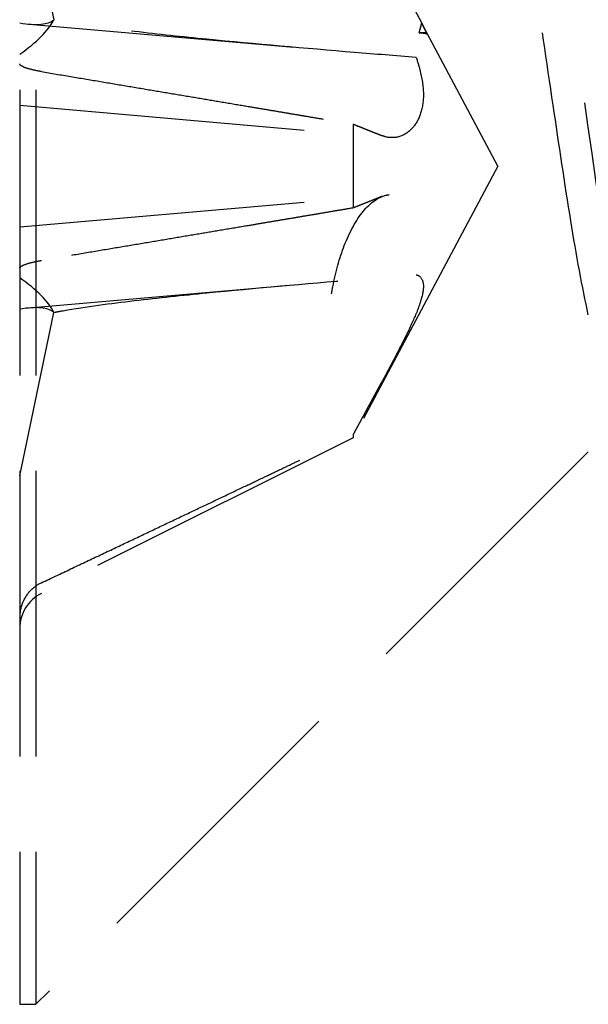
# Model space of a CAD drawing. Header units: millimetres. Extents: x -168 to 186, y -31 to 142.
# Tile 46 of 62: x 118.75 to 121.74, y 80.94 to 86.11. Entities that reach past the tile are written whole.
import ezdxf

# ---------------------------------------------------------------- set-up
doc = ezdxf.new("R2010")
doc.units = ezdxf.units.MM
doc.header["$LTSCALE"] = 10
doc.linetypes.add('ALLCAD_Strich', pattern=[0.2, 0.15, -0.05])
doc.layers.add('BESCH_KONT_sich_schn_ansi_2d', color=40, linetype='Continuous')

msp = doc.modelspace()

# ---------------------------------------------------------------- linework, layer by layer
at = {"layer": 'BESCH_KONT_sich_schn_ansi_2d', "linetype": 'ALLCAD_Strich', "extrusion": (0, 1, 2e-16)}
for p, q in [((118.753, 89.7429), (118.753, 80.9429)), ((118.8383, 89.7429), (118.8383, 80.9429)), ((118.753, 86.9692), (118.933, 86.1111)), ((120.8635, 86.0942), (120.5044, 86.7697)), ((118.8024, 86.0879), (120.1915, 85.9663)), ((120.8498, 86.0429), (120.8635, 86.0942)), ((120.8908, 86.0429), (120.8635, 86.0942)), ((120.8908, 86.0429), (120.8498, 86.0429)), ((121.263, 85.3429), (120.8908, 86.0429)), ((120.8908, 86.0371), (120.8908, 86.0429)), ((118.753, 85.6625), (120.6974, 85.4924)), ((120.5044, 85.5628), (120.5044, 85.123)), ((121.263, 85.3429), (120.5044, 83.9161)), ((118.753, 85.0233), (120.6974, 85.1934)), ((118.8024, 84.5979), (120.1915, 84.7195)), ((118.753, 83.7166), (118.933, 84.5747)), ((120.5044, 83.9331), (120.5044, 83.9161)), ((120.5044, 83.9161), (118.8671, 83.0998)), ((121.7383, 83.8429), (118.8383, 80.9429)), ((118.753, 80.9429), (118.8383, 80.9429))]:
    msp.add_line(p, q, dxfattribs=at)
at = {"layer": 'BESCH_KONT_sich_schn_ansi_2d', "linetype": 'ALLCAD_Strich'}
msp.add_arc((118.959, 82.9154), 0.206, 116.5, 180, dxfattribs=at)
for centre, major_axis, ratio, start_param, end_param in [((118.4672, 85.9936), (-0.4764, -0.2118), 0.374695, 2.039021, 2.709595), ((118.4672, 86.3637), (0.4776, -0.2373), 0.301363, 5.494242, 6.164816), ((118.4672, 84.6922), (0.4764, -0.2118), 0.374695, 0.431998, 1.102572), ((118.4672, 84.3221), (-0.4776, -0.2373), 0.301363, 3.259962, 3.930536)]:
    msp.add_ellipse(centre, major_axis=major_axis, ratio=ratio, start_param=start_param, end_param=end_param, dxfattribs=at)
for points, knots in [([(121.2651, 87.5929), (121.3698, 87.5929), (121.4745, 87.1997), (121.5792, 86.586), (121.6839, 85.9723), (121.7886, 85.138), (121.8932, 84.4598), (121.9979, 83.7816), (122.1026, 83.2595), (122.2073, 83.1266), (122.312, 82.9937), (122.4167, 83.2499), (122.5214, 83.781), (122.6261, 84.312), (122.7308, 85.1179), (122.8354, 85.8368), (122.9401, 86.5557), (123.0448, 87.1876), (123.1495, 87.4494), (123.2542, 87.7111), (123.3589, 87.6026), (123.4636, 87.1724), (123.5683, 86.7423), (123.6729, 85.9905), (123.7776, 85.2543), (123.8823, 84.5181), (123.987, 83.7975), (124.0917, 83.4156), (124.1964, 83.0338), (124.3011, 82.9908), (124.4058, 83.3058), (124.5105, 83.6209), (124.6151, 84.2941), (124.7198, 85.0234), (124.8245, 85.7527), (124.9292, 86.5382), (125.0339, 87.0276), (125.1386, 87.5169), (125.2433, 87.7101), (125.348, 87.5205), (125.4527, 87.3309), (125.5573, 86.7585), (125.662, 86.06), (125.7667, 85.3616), (125.8714, 84.5371), (125.9761, 83.9563), (126.0808, 83.3755), (126.1855, 83.0385), (126.2902, 83.0964), (126.3949, 83.1542), (126.4995, 83.6071), (126.6042, 84.2517), (126.7089, 84.8964), (126.8136, 85.7328), (126.9183, 86.3859), (127.023, 87.039), (127.1277, 87.5087), (127.2324, 87.5845), (127.3371, 87.6602), (127.4417, 87.3418), (127.5464, 86.7722), (127.6511, 86.2026), (127.7558, 85.3818), (127.8605, 84.6778), (127.9652, 83.9738), (128.0699, 83.3869), (128.1746, 83.18), (128.2793, 82.9732), (128.3839, 83.1467), (128.4886, 83.6225), (128.5933, 84.0983), (128.698, 84.8766), (128.8027, 85.6082), (128.9074, 86.3398), (129.0121, 87.0248), (129.1168, 87.356), (129.2215, 87.6871), (129.3261, 87.6643), (129.4308, 87.2979), (129.5355, 86.9315), (129.6402, 86.2214), (129.7449, 85.4861), (129.8496, 84.7508), (129.9542, 83.9904), (130.059, 83.5459), (130.1637, 83.1013), (130.2683, 82.9728), (130.373, 83.2176), (130.4777, 83.4625), (130.5824, 84.0812), (130.6871, 84.7959), (130.7918, 85.5106), (130.8964, 86.3214), (131.0011, 86.8648), (131.1059, 87.4082), (131.2105, 87.6839), (131.3152, 87.5685), (131.4199, 87.4531), (131.5246, 86.9463), (131.6293, 86.2757), (131.734, 85.6051), (131.8386, 84.7704), (131.9433, 84.1461), (132.0481, 83.5218), (132.1527, 83.1081), (132.2574, 83.0901), (132.3621, 83.0722), (132.4668, 83.4505), (132.5715, 84.055), (132.6762, 84.6595), (132.7808, 85.4905), (132.8855, 86.1751), (132.9903, 86.8598), (133.0949, 87.3981), (133.1996, 87.5488), (133.3043, 87.6994), (133.409, 87.4621), (133.5137, 86.9436), (133.6184, 86.4251), (133.723, 85.6251), (133.8277, 84.9025), (133.9325, 84.18), (134.0371, 83.535), (134.1418, 83.2565), (134.2465, 82.978), (134.3512, 83.0666), (134.4559, 83.4821), (134.5606, 83.8975), (134.6652, 84.6402), (134.7699, 85.3769), (134.8746, 86.1135), (134.9793, 86.8442), (135.084, 87.2412), (135.1887, 87.6383), (135.2934, 87.7013), (135.3981, 87.4026), (135.5028, 87.104), (135.6074, 86.443), (135.7121, 85.7164), (135.8168, 84.9899), (135.9215, 84.1976), (136.0262, 83.695), (136.1309, 83.1925), (136.2355, 82.9801), (136.3403, 83.1521), (136.445, 83.3241), (136.5496, 83.8812), (136.6543, 84.5739), (136.759, 85.2667), (136.8637, 86.0955), (136.9684, 86.6863), (137.0673, 87.2445), (137.1662, 87.59), (137.2651, 87.5926)], [0, 0, 0, 0, 0.986665, 0.986665, 0.986665, 1.973329, 1.973329, 1.973329, 2.959994, 2.959994, 2.959994, 3.946659, 3.946659, 3.946659, 4.933323, 4.933323, 4.933323, 5.919988, 5.919988, 5.919988, 6.906653, 6.906653, 6.906653, 7.893318, 7.893318, 7.893318, 8.879982, 8.879982, 8.879982, 9.866647, 9.866647, 9.866647, 10.853312, 10.853312, 10.853312, 11.839976, 11.839976, 11.839976, 12.826641, 12.826641, 12.826641, 13.813306, 13.813306, 13.813306, 14.79997, 14.79997, 14.79997, 15.786635, 15.786635, 15.786635, 16.7733, 16.7733, 16.7733, 17.759965, 17.759965, 17.759965, 18.746629, 18.746629, 18.746629, 19.733294, 19.733294, 19.733294, 20.719959, 20.719959, 20.719959, 21.706623, 21.706623, 21.706623, 22.693288, 22.693288, 22.693288, 23.679953, 23.679953, 23.679953, 24.666617, 24.666617, 24.666617, 25.653282, 25.653282, 25.653282, 26.639947, 26.639947, 26.639947, 27.626611, 27.626611, 27.626611, 28.613276, 28.613276, 28.613276, 29.599941, 29.599941, 29.599941, 30.586606, 30.586606, 30.586606, 31.57327, 31.57327, 31.57327, 32.559935, 32.559935, 32.559935, 33.5466, 33.5466, 33.5466, 34.533264, 34.533264, 34.533264, 35.519929, 35.519929, 35.519929, 36.506594, 36.506594, 36.506594, 37.493258, 37.493258, 37.493258, 38.479923, 38.479923, 38.479923, 39.466588, 39.466588, 39.466588, 40.453253, 40.453253, 40.453253, 41.439917, 41.439917, 41.439917, 42.426582, 42.426582, 42.426582, 43.413247, 43.413247, 43.413247, 44.399911, 44.399911, 44.399911, 45.386576, 45.386576, 45.386576, 46.373241, 46.373241, 46.373241, 47.359905, 47.359905, 47.359905, 48.34657, 48.34657, 48.34657, 49.333235, 49.333235, 49.333235, 50.265465, 50.265465, 50.265465, 50.265465]), ([(120.8343, 85.913), (120.7262, 85.9216), (120.6185, 85.9303), (120.25, 85.9608), (119.9914, 85.9833), (119.6081, 86.0211), (119.4812, 86.0344), (119.2291, 86.0642), (119.1038, 86.0801), (118.9652, 86.1049), (118.9492, 86.1077), (118.9329, 86.1107)], [1.0377907, 1.0377907, 1.0377907, 1.0377907, 1.0691476, 1.0691476, 1.1455152, 1.1455152, 1.1836991, 1.1836991, 1.2218829, 1.2218829, 1.2266102, 1.2266102, 1.2266102, 1.2266102]), ([(120.8908, 86.0371), (120.8862, 86.0477), (120.8816, 86.0578), (120.8725, 86.0768), (120.868, 86.0858), (120.8635, 86.0942)], [0, 0, 0, 0, 0.00547206, 0.00547206, 0.01100673, 0.01100673, 0.01100673, 0.01100673]), ([(120.8498, 86.0429), (120.8566, 86.0429), (120.8635, 86.0424), (120.8771, 86.0405), (120.884, 86.039), (120.8908, 86.0371)], [-0.009907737, -0.009907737, -0.009907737, -0.009907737, -0.004953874, -0.004953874, 0, 0, 0, 0]), ([(120.8343, 85.913), (120.8426, 85.889), (120.8501, 85.8642), (120.8667, 85.7965), (120.8724, 85.7539), (120.8724, 85.6803), (120.8667, 85.6444), (120.8455, 85.584), (120.8301, 85.5595), (120.7952, 85.5209), (120.772, 85.5054), (120.7233, 85.4902), (120.6977, 85.4903), (120.668, 85.498), (120.6619, 85.5001), (120.6557, 85.5026)], [0.03562566, 0.03562566, 0.03562566, 0.03562566, 0.04289044, 0.04289044, 0.05572678, 0.05572678, 0.06856312, 0.06856312, 0.08139946, 0.08139946, 0.09642651, 0.09642651, 0.11145356, 0.11145356, 0.11536347, 0.11536347, 0.11536347, 0.11536347]), ([(118.8671, 85.8387), (118.8476, 85.842), (118.828, 85.846), (118.7953, 85.8543), (118.7784, 85.8599), (118.7589, 85.8694), (118.753, 85.8748), (118.753, 85.8791)], [0.0702127, 0.0702127, 0.0702127, 0.0702127, 0.07645626, 0.07645626, 0.08407677, 0.08407677, 0.09170817, 0.09170817, 0.09170817, 0.09170817]), ([(120.3904, 84.6719), (120.3924, 84.6843), (120.3945, 84.6968), (120.4112, 84.7855), (120.4326, 84.8615), (120.4847, 84.996), (120.519, 85.0591), (120.5941, 85.1507), (120.6353, 85.1792), (120.6742, 85.1894), (120.6803, 85.1909), (120.6865, 85.1921), (120.6929, 85.1929)], [-0.07582789, -0.07582789, -0.07582789, -0.07582789, -0.07214903, -0.07214903, -0.04970497, -0.04970497, -0.02485249, -0.02485249, 0, 0, 0, 0.00390991, 0.00390991, 0.00390991, 0.00390991]), ([(118.753, 84.8067), (118.753, 84.811), (118.7589, 84.8164), (118.7784, 84.8259), (118.7953, 84.8315), (118.828, 84.8398), (118.8476, 84.8438), (118.8671, 84.8471)], [0.03063035, 0.03063035, 0.03063035, 0.03063035, 0.03826174, 0.03826174, 0.04588225, 0.04588225, 0.05212581, 0.05212581, 0.05212581, 0.05212581]), ([(118.9329, 84.5751), (118.9492, 84.5781), (118.9652, 84.5809), (119.1038, 84.6057), (119.2291, 84.6216), (119.4812, 84.6514), (119.6082, 84.6647), (119.9915, 84.7025), (120.2501, 84.725), (120.6186, 84.7555), (120.7262, 84.7642), (120.8343, 84.7728)], [1.2674752, 1.2674752, 1.2674752, 1.2674752, 1.2722028, 1.2722028, 1.3103899, 1.3103899, 1.348577, 1.348577, 1.4249512, 1.4249512, 1.456295, 1.456295, 1.456295, 1.456295]), ([(120.8343, 84.7727), (120.8426, 84.7708), (120.8501, 84.7669), (120.8667, 84.7502), (120.8724, 84.7326), (120.8724, 84.689), (120.8667, 84.6602), (120.8455, 84.5946), (120.8301, 84.5577), (120.7952, 84.4808), (120.772, 84.4338), (120.7233, 84.3384), (120.6977, 84.2899), (120.668, 84.2347), (120.6619, 84.2233), (120.6557, 84.2119)], [0.03562566, 0.03562566, 0.03562566, 0.03562566, 0.04289044, 0.04289044, 0.05572678, 0.05572678, 0.06856312, 0.06856312, 0.08139946, 0.08139946, 0.09642651, 0.09642651, 0.11145356, 0.11145356, 0.11536347, 0.11536347, 0.11536347, 0.11536347]), ([(118.8671, 83.1552), (118.8476, 83.1457), (118.828, 83.1323), (118.7953, 83.1006), (118.7784, 83.0759), (118.7589, 83.0299), (118.753, 83.0005), (118.753, 82.9754)], [0.0702127, 0.0702127, 0.0702127, 0.0702127, 0.07645626, 0.07645626, 0.08407677, 0.08407677, 0.09170817, 0.09170817, 0.09170817, 0.09170817])]:
    msp.add_open_spline(points, degree=3, knots=knots, dxfattribs=at)
at = {"layer": 'BESCH_KONT_sich_schn_ansi_2d', "linetype": 'ALLCAD_Strich', "extrusion": (1.05e-13, 1.85e-14, -1)}
msp.add_open_spline([(121.7382, 84.5623), (121.7061, 84.7071), (121.6758, 84.8743), (121.6147, 85.2499), (121.5843, 85.456), (121.5197, 85.8932), (121.4858, 86.1212), (121.4219, 86.5323), (121.3923, 86.7136), (121.3374, 87.001), (121.3121, 87.1121), (121.2597, 87.2885), (121.2327, 87.3485), (121.2066, 87.3746)], degree=3, knots=[0, 0, 0, 0, 0.058351, 0.058351, 0.1208112, 0.1208112, 0.1910011, 0.1910011, 0.2586238, 0.2586238, 0.3178569, 0.3178569, 0.3819974, 0.3819974, 0.3819974, 0.3819974], dxfattribs=at)
at = {"layer": 'BESCH_KONT_sich_schn_ansi_2d', "linetype": 'ALLCAD_Strich'}
for points, weights in [([(118.8671, 85.8387), (119.8672, 85.6705), (120.5044, 85.5628)], [1.0027435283, 1.02633143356, 1]), ([(120.5044, 85.5628), (120.5884, 85.5293), (120.6556, 85.5025)], [1, 1.11656681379, 1.23145448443]), ([(120.6556, 85.1833), (120.5884, 85.1565), (120.5044, 85.123)], [1.23145448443, 1.1165668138, 1]), ([(120.5044, 85.123), (119.8672, 85.0153), (118.8671, 84.8471)], [1, 1.02633143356, 1.0027435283]), ([(118.8671, 83.1553), (119.8672, 83.6284), (120.5044, 83.9331)], [1.0027435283, 1.02633143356, 1])]:
    msp.add_rational_spline(points, weights, degree=2, dxfattribs=at)
at = {"layer": 'BESCH_KONT_sich_schn_ansi_2d', "linetype": 'ALLCAD_Strich', "extrusion": (5.54179e-09, -3.00836e-09, 1)}
msp.add_rational_spline([(120.5044, 83.9331), (120.5884, 84.0879), (120.6556, 84.2119)], [1, 1.11656681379, 1.23145448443], degree=2, dxfattribs=at)

doc.saveas('drawing.dxf')
